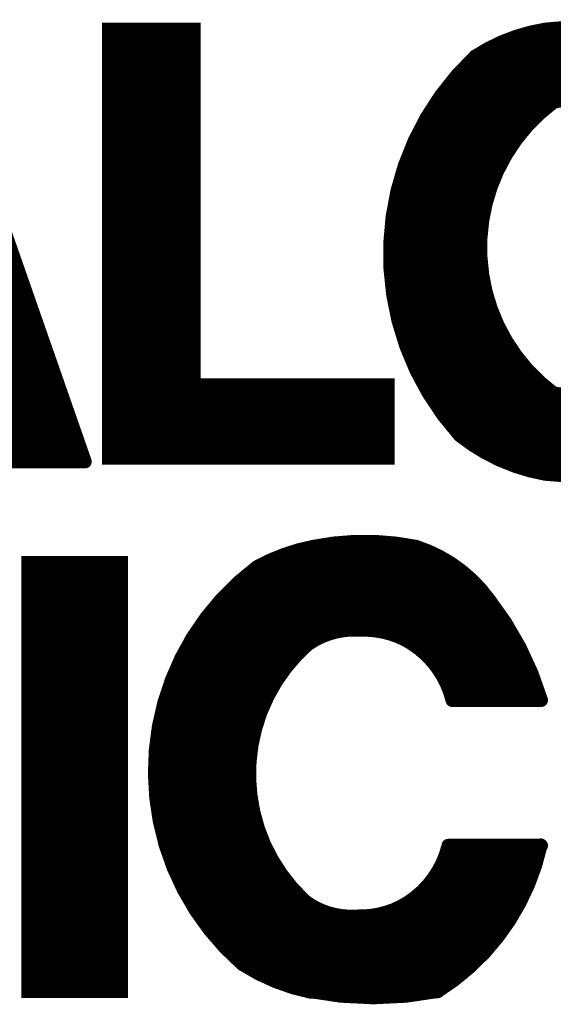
# Model space of a CAD drawing. Extents: x -3908 to 11948, y -2965 to 7442.
# Tile 32 of 43: x 3695 to 3832, y 4862 to 5114. Entities that reach past the tile are written whole.
import ezdxf

# ---------------------------------------------------------------- set-up
doc = ezdxf.new("R2010")
doc.units = 0
doc.header["$MEASUREMENT"] = 0
doc.layers.get('0').update_dxf_attribs({"linetype": 'CONTINUOUS'})
doc.layers.add('2D_LINE_26', color=7, linetype='CONTINUOUS')

# ---------------------------------------------------------------- blocks, each defined once
blk = doc.blocks.new('SMOOTH_2$5')
at = {"const_width": 1.25}
blk.add_lwpolyline([(-0.62, 0, 1), (0.62, 0, 1)], format="xyb", close=True, dxfattribs=at)
blk = doc.blocks.new('SMOOTH_3$5')
at = {"const_width": 1.75}
blk.add_lwpolyline([(-0.87, 0, 1), (0.87, 0, 1)], format="xyb", close=True, dxfattribs=at)
blk = doc.blocks.new('DRAWING_89')
at = {"layer": '2D_LINE_26', "const_width": 3.5}
for points in [[(-173.15, 91.47, -0.064667), (-149.7, 91.47)], [(-173.04, -22.29, -0.125), (-194.91, -12.44, -0.408602), (-190.97, 84.58, -0.105987), (-173.04, 91.47)], [(-171.1, 72.9, -0.117031), (-150.2, 72.9)], [(-170.98, 72.86, 0.501309), (-170.98, -1.61)], [(-171.4, -1.6, 0.085291), (-150.3, -1.6)], [(-173.04, -22.29, 0.060725), (-149.21, -22.29)], [(-232.94, -154.91, -0.093647), (-250.59, -147.78, -0.477511), (-246.85, -46.13, -0.079141), (-232.41, -40.91)], [(-232.41, -40.91, -0.100254), (-206.14, -40.91)], [(-174.08, -80.21, 0.093207), (-187.52, -54.35, 0.158384), (-206.14, -40.91)], [(-196.83, -80.21, 0.215294), (-209.08, -64.64, 0.124557), (-220.31, -62.22, 0.171382), (-233.55, -65.73)], [(-233.65, -65.73, 0.501309), (-228.26, -136.48)], [(-197.87, -117.55, -0.215294), (-210.12, -133.11, -0.124557), (-221.34, -135.54, -0.171382), (-234.06, -132.03)], [(-174.18, -117.34, -0.201181), (-200.66, -154.78)], [(-233.55, -154.68, 0.098491), (-200.45, -154.68)]]:
    blk.add_lwpolyline(points, format="xyb", dxfattribs=at)
at = {"layer": '2D_LINE_26'}
for points, const_width in [([(-329.17, 90.49), (-290.9, -19.14)], 3.5), ([(-284.74, -18.16), (-284.74, 91.47), (-263.02, 91.47), (-263.02, 0.46), (-213.38, 0.46), (-213.38, -18.16), (-284.74, -18.16)], 3.5), ([(-284.74, 91.47), (-263.02, 91.47)], 2.5), ([(-149.9, 91.3), (-173.7, 91.3)], 2.5), ([(-284.74, 89.41), (-263.02, 89.41)], 2.5), ([(-284.74, 87.34), (-263.02, 87.34)], 2.5), ([(-185.75, 87.34), (-138.96, 87.34)], 2.5), ([(-180.83, 89.41), (-143.89, 89.41)], 2.5), ([(-284.74, 85.27), (-263.02, 85.27)], 2.5), ([(-189.69, 85.27), (-135.22, 85.27)], 2.5), ([(-284.74, 83.2), (-263.02, 83.2)], 2.5), ([(-192.15, 83.2), (-132.17, 83.2)], 2.5), ([(-284.74, 81.13), (-263.02, 81.13)], 2.5), ([(-194.32, 81.13), (-130, 81.13)], 2.5), ([(-284.74, 79.06), (-263.02, 79.06)], 2.5), ([(-284.74, 77), (-263.02, 77)], 2.5), ([(-197.77, 77), (-125.86, 77)], 2.5), ([(-196.19, 79.06), (-127.73, 79.06)], 2.5), ([(-284.74, 74.93), (-263.02, 74.93)], 2.5), ([(-199.34, 74.93), (-124.19, 74.93)], 2.5), ([(-284.74, 72.86), (-263.02, 72.86)], 2.5), ([(-200.82, 72.9), (-171.2, 72.9)], 2.5), ([(-284.74, 70.79), (-263.02, 70.79)], 2.5), ([(-202.2, 70.79), (-173.56, 70.79)], 2.5), ([(-284.74, 68.72), (-263.02, 68.72)], 2.5), ([(-203.48, 68.72), (-175.84, 68.72)], 2.5), ([(-284.74, 66.65), (-263.02, 66.65)], 2.5), ([(-284.74, 64.58), (-263.02, 64.58)], 2.5), ([(-205.42, 64.58), (-179.56, 64.58)], 2.5), ([(-204.66, 66.65), (-177.8, 66.65)], 2.5), ([(-284.74, 62.52), (-263.02, 62.52)], 2.5), ([(-206.55, 62.52), (-181.11, 62.52)], 2.5), ([(-284.74, 60.45), (-263.02, 60.45)], 2.5), ([(-207.59, 60.45), (-182.46, 60.45)], 2.5), ([(-284.74, 58.38), (-263.02, 58.38)], 2.5), ([(-208.52, 58.38), (-183.7, 58.38)], 2.5), ([(-284.74, 56.31), (-263.02, 56.31)], 2.5), ([(-284.74, 54.24), (-263.02, 54.24)], 2.5), ([(-209.78, 54.24), (-185.77, 54.24)], 2.5), ([(-209.09, 56.31), (-184.73, 56.31)], 2.5), ([(-284.74, 52.17), (-263.02, 52.17)], 2.5), ([(-210.38, 52.17), (-186.59, 52.17)], 2.5), ([(-284.74, 50.1), (-263.02, 50.1)], 2.5), ([(-210.87, 50.1), (-187.32, 50.1)], 2.5), ([(-284.74, 48.04), (-263.02, 48.04)], 2.5), ([(-211.46, 48.04), (-187.94, 48.04)], 2.5), ([(-284.74, 45.97), (-263.02, 45.97)], 2.5), ([(-211.85, 45.97), (-188.56, 45.97)], 2.5), ([(-284.74, 43.9), (-263.02, 43.9)], 2.5), ([(-284.74, 41.83), (-263.02, 41.83)], 2.5), ([(-212.35, 41.83), (-189.18, 41.83)], 2.5), ([(-212.15, 43.9), (-188.97, 43.9)], 2.5), ([(-284.74, 39.76), (-263.02, 39.76)], 2.5), ([(-212.44, 39.76), (-189.49, 39.76)], 2.5), ([(-284.74, 37.69), (-263.02, 37.69)], 2.5), ([(-212.74, 37.69), (-189.59, 37.69)], 2.5), ([(-284.74, 35.63), (-263.02, 35.63)], 2.5), ([(-212.84, 35.63), (-189.7, 35.63)], 2.5), ([(-284.74, 33.56), (-263.02, 33.56)], 2.5), ([(-212.84, 33.56), (-189.59, 33.56)], 2.5), ([(-331.65, 30.5), (-308.27, 30.5)], 2.5), ([(-284.74, 31.49), (-263.02, 31.49)], 2.5), ([(-284.74, 29.42), (-263.02, 29.42)], 2.5), ([(-212.74, 31.49), (-189.49, 31.49)], 2.5), ([(-212.54, 29.42), (-189.18, 29.42)], 2.5), ([(-330.92, 28.43), (-307.45, 28.43)], 2.5), ([(-284.74, 27.35), (-263.02, 27.35)], 2.5), ([(-212.44, 27.35), (-188.97, 27.35)], 2.5), ([(-330.2, 26.37), (-306.83, 26.37)], 2.5), ([(-329.48, 24.3), (-306.21, 24.3)], 2.5), ([(-284.74, 25.28), (-263.02, 25.28)], 2.5), ([(-212.25, 25.28), (-188.56, 25.28)], 2.5), ([(-328.75, 22.23), (-305.38, 22.23)], 2.5), ([(-284.74, 23.21), (-263.02, 23.21)], 2.5), ([(-211.85, 23.21), (-188.04, 23.21)], 2.5), ([(-328.03, 20.16), (-304.65, 20.16)], 2.5), ([(-284.74, 21.15), (-263.02, 21.15)], 2.5), ([(-284.74, 19.08), (-263.02, 19.08)], 2.5), ([(-211.46, 21.15), (-187.42, 21.15)], 2.5), ([(-211.16, 19.08), (-186.59, 19.08)], 2.5), ([(-377.98, 18.09), (-303.93, 18.09)], 2.5), ([(-284.74, 17.01), (-263.02, 17.01)], 2.5), ([(-210.69, 17.01), (-185.87, 17.01)], 2.5), ([(-379.64, 13.96), (-302.59, 13.96)], 2.5), ([(-378.81, 16.02), (-303.21, 16.02)], 2.5), ([(-284.74, 14.94), (-263.02, 14.94)], 2.5), ([(-210.07, 14.94), (-184.83, 14.94)], 2.5), ([(-380.36, 11.89), (-301.86, 11.89)], 2.5), ([(-284.74, 12.87), (-263.02, 12.87)], 2.5), ([(-209.35, 12.87), (-183.7, 12.87)], 2.5), ([(-381.19, 9.82), (-301.24, 9.82)], 2.5), ([(-284.74, 10.8), (-263.02, 10.8)], 2.5), ([(-208.52, 10.8), (-182.46, 10.8)], 2.5), ([(-381.91, 7.75), (-300.31, 7.75)], 2.5), ([(-284.74, 8.73), (-263.02, 8.73)], 2.5), ([(-284.74, 6.67), (-263.02, 6.67)], 2.5), ([(-207.91, 8.73), (-181.11, 8.73)], 2.5), ([(-207.12, 6.67), (-179.66, 6.67)], 2.5), ([(-382.53, 5.68), (-299.59, 5.68)], 2.5), ([(-284.74, 4.6), (-263.02, 4.6)], 2.5), ([(-206.24, 4.6), (-177.8, 4.6)], 2.5), ([(-322.24, 3.61), (-298.97, 3.61)], 2.5), ([(-321.51, 1.54), (-298.14, 1.54)], 2.5), ([(-284.74, 2.53), (-263.02, 2.53)], 2.5), ([(-205.06, 2.53), (-175.84, 2.53)], 2.5), ([(-320.89, -0.52), (-297.42, -0.52)], 2.5), ([(-284.74, 0.46), (-213.38, 0.46)], 2.5), ([(-204.07, 0.46), (-173.56, 0.46)], 2.5), ([(-320.07, -2.59), (-296.79, -2.59)], 2.5), ([(-284.74, -1.61), (-213.38, -1.61)], 2.5), ([(-284.74, -3.68), (-213.38, -3.68)], 2.5), ([(-202.89, -1.6), (-171.4, -1.6)], 2.5), ([(-201.51, -3.68), (-122.61, -3.68)], 2.5), ([(-319.34, -4.66), (-296.07, -4.66)], 2.5), ([(-284.74, -5.74), (-213.38, -5.74)], 2.5), ([(-200.13, -5.74), (-124.09, -5.74)], 2.5), ([(-318.82, -6.73), (-295.35, -6.73)], 2.5), ([(-317.89, -8.8), (-294.62, -8.8)], 2.5), ([(-284.74, -7.81), (-213.38, -7.81)], 2.5), ([(-198.75, -7.81), (-125.86, -7.81)], 2.5), ([(-317.17, -10.87), (-293.9, -10.87)], 2.5), ([(-284.74, -9.88), (-213.38, -9.88)], 2.5), ([(-196.88, -9.88), (-127.64, -9.88)], 2.5), ([(-316.45, -12.94), (-292.97, -12.94)], 2.5), ([(-284.74, -11.95), (-213.38, -11.95)], 2.5), ([(-195.4, -11.95), (-129.9, -11.95)], 2.5), ([(-315.72, -15), (-292.45, -15)], 2.5), ([(-284.74, -14.02), (-213.38, -14.02)], 2.5), ([(-284.74, -16.09), (-213.38, -16.09)], 2.5), ([(-192.55, -14.02), (-132.07, -14.02)], 2.5), ([(-189.59, -16.09), (-134.92, -16.09)], 2.5), ([(-315, -17.07), (-291.62, -17.07)], 2.5), ([(-314.27, -19.14), (-290.9, -19.14)], 3.5), ([(-284.74, -18.16), (-213.38, -18.16)], 2.5), ([(-185.65, -18.16), (-138.47, -18.16)], 2.5), ([(-180.83, -20.22), (-142.71, -20.22)], 2.5), ([(-173.2, -22.2), (-149.5, -22.2)], 2.5), ([(-232.3, -40.9), (-206.2, -40.9)], 3.5), ([(-239.43, -42.98), (-201.18, -42.98)], 2.5), ([(-305.43, -45.05), (-281.64, -45.05)], 2.5), ([(-244.46, -45.05), (-197.56, -45.05)], 2.5), ([(-305.43, -47.11), (-281.64, -47.11)], 2.5), ([(-247.9, -47.11), (-194.66, -47.11)], 2.5), ([(-305.43, -49.18), (-281.64, -49.18)], 2.5), ([(-305.43, -51.25), (-281.64, -51.25)], 2.5), ([(-252.63, -51.25), (-190.11, -51.25)], 2.5), ([(-250.46, -49.18), (-192.18, -49.18)], 2.5), ([(-305.43, -53.32), (-281.64, -53.32)], 2.5), ([(-254.8, -53.32), (-188.45, -53.32)], 2.5), ([(-305.43, -55.39), (-281.64, -55.39)], 2.5), ([(-256.57, -55.39), (-186.8, -55.39)], 2.5), ([(-305.43, -57.46), (-281.64, -57.46)], 2.5), ([(-258.34, -57.46), (-185.35, -57.46)], 2.5), ([(-305.43, -59.53), (-281.64, -59.53)], 2.5), ([(-305.43, -61.59), (-281.64, -61.59)], 2.5), ([(-261.4, -61.59), (-218.24, -61.59)], 2.5), ([(-259.82, -59.53), (-215.86, -59.53)], 2.5), ([(-219.27, -61.59), (-182.56, -61.59)], 2.5), ([(-216.48, -59.53), (-183.8, -59.53)], 2.5), ([(-305.43, -63.66), (-281.64, -63.66)], 2.5), ([(-262.68, -63.66), (-229.72, -63.66)], 2.5), ([(-211.1, -63.66), (-181.32, -63.66)], 2.5), ([(-305.43, -65.73), (-281.64, -65.73)], 2.5), ([(-264.06, -65.73), (-233.55, -65.73)], 2.5), ([(-207.07, -65.73), (-180.18, -65.73)], 2.5), ([(-305.43, -67.8), (-281.64, -67.8)], 2.5), ([(-265.34, -67.8), (-235.82, -67.8)], 2.5), ([(-204.28, -67.8), (-179.04, -67.8)], 2.5), ([(-305.43, -69.87), (-281.64, -69.87)], 2.5), ([(-266.42, -69.87), (-237.79, -69.87)], 2.5), ([(-202.21, -69.87), (-178.01, -69.87)], 2.5), ([(-305.43, -71.94), (-281.64, -71.94)], 2.5), ([(-305.43, -74.01), (-281.64, -74.01)], 2.5), ([(-268.19, -74.01), (-240.99, -74.01)], 2.5), ([(-267.16, -71.94), (-239.44, -71.94)], 2.5), ([(-200.56, -71.94), (-177.18, -71.94)], 2.5), ([(-199.31, -74.01), (-176.35, -74.01)], 2.5), ([(-305.43, -76.07), (-281.64, -76.07)], 2.5), ([(-268.92, -76.07), (-242.44, -76.07)], 2.5), ([(-198.18, -76.07), (-175.53, -76.07)], 2.5), ([(-305.43, -78.14), (-281.64, -78.14)], 2.5), ([(-269.75, -78.14), (-243.58, -78.14)], 2.5), ([(-197.45, -78.14), (-174.8, -78.14)], 2.5), ([(-305.43, -80.21), (-281.64, -80.21)], 2.5), ([(-270.37, -80.21), (-244.61, -80.21)], 2.5), ([(-196.73, -80.21), (-174.08, -80.21)], 3.5), ([(-305.43, -82.28), (-281.64, -82.28)], 2.5), ([(-305.43, -84.35), (-281.64, -84.35)], 2.5), ([(-271.5, -84.35), (-246.37, -84.35)], 2.5), ([(-270.99, -82.28), (-245.54, -82.28)], 2.5), ([(-305.43, -86.42), (-281.64, -86.42)], 2.5), ([(-272.02, -86.42), (-246.99, -86.42)], 2.5), ([(-305.43, -88.49), (-281.64, -88.49)], 2.5), ([(-272.33, -88.49), (-247.51, -88.49)], 2.5), ([(-305.43, -90.55), (-281.64, -90.55)], 2.5), ([(-272.64, -90.55), (-248.03, -90.55)], 2.5), ([(-305.43, -92.62), (-281.64, -92.62)], 2.5), ([(-272.85, -92.62), (-248.34, -92.62)], 2.5), ([(-305.43, -94.69), (-281.64, -94.69)], 2.5), ([(-305.43, -96.76), (-281.64, -96.76)], 2.5), ([(-273.16, -96.76), (-248.75, -96.76)], 2.5), ([(-273.06, -94.69), (-248.54, -94.69)], 2.5), ([(-305.43, -98.83), (-281.64, -98.83)], 2.5), ([(-273.16, -98.83), (-248.85, -98.83)], 2.5), ([(-305.43, -100.9), (-281.64, -100.9)], 2.5), ([(-273.06, -100.9), (-248.75, -100.9)], 2.5), ([(-305.43, -102.96), (-281.64, -102.96)], 2.5), ([(-272.95, -102.96), (-248.65, -102.96)], 2.5), ([(-305.43, -105.03), (-281.64, -105.03)], 2.5), ([(-305.43, -107.1), (-281.64, -107.1)], 2.5), ([(-272.75, -105.03), (-248.44, -105.03)], 2.5), ([(-272.44, -107.1), (-248.13, -107.1)], 2.5), ([(-305.43, -109.17), (-281.64, -109.17)], 2.5), ([(-272.13, -109.17), (-247.72, -109.17)], 2.5), ([(-305.43, -111.24), (-281.64, -111.24)], 2.5), ([(-271.61, -111.24), (-247.1, -111.24)], 2.5), ([(-305.43, -113.31), (-281.64, -113.31)], 2.5), ([(-271.19, -113.31), (-246.48, -113.31)], 2.5), ([(-305.43, -115.38), (-281.64, -115.38)], 2.5), ([(-270.57, -115.38), (-245.75, -115.38)], 2.5), ([(-197.87, -117.44), (-174.08, -117.44)], 3.5), ([(-305.43, -117.44), (-281.64, -117.44)], 2.5), ([(-305.43, -119.51), (-281.64, -119.51)], 2.5), ([(-270.16, -117.44), (-244.92, -117.44)], 2.5), ([(-269.57, -119.51), (-243.89, -119.51)], 2.5), ([(-198.49, -119.51), (-174.7, -119.51)], 2.5), ([(-305.43, -121.58), (-281.64, -121.58)], 2.5), ([(-268.79, -121.58), (-242.75, -121.58)], 2.5), ([(-199.21, -121.58), (-175.42, -121.58)], 2.5), ([(-305.43, -123.65), (-281.64, -123.65)], 2.5), ([(-268, -123.65), (-241.41, -123.65)], 2.5), ([(-200.24, -123.65), (-176.04, -123.65)], 2.5), ([(-305.43, -125.72), (-281.64, -125.72)], 2.5), ([(-267.01, -125.72), (-239.86, -125.72)], 2.5), ([(-201.49, -125.72), (-176.77, -125.72)], 2.5), ([(-305.43, -127.79), (-281.64, -127.79)], 2.5), ([(-266.03, -127.79), (-238.2, -127.79)], 2.5), ([(-203.14, -127.79), (-177.59, -127.79)], 2.5), ([(-305.43, -129.86), (-281.64, -129.86)], 2.5), ([(-305.43, -131.92), (-281.64, -131.92)], 2.5), ([(-264.94, -129.86), (-236.44, -129.86)], 2.5), ([(-263.76, -131.92), (-234.38, -131.92)], 2.5), ([(-207.79, -131.92), (-179.56, -131.92)], 2.5), ([(-205.21, -129.86), (-178.53, -129.86)], 2.5), ([(-305.43, -133.99), (-281.64, -133.99)], 2.5), ([(-262.48, -133.99), (-230.65, -133.99)], 2.5), ([(-211.83, -133.99), (-180.7, -133.99)], 2.5), ([(-305.43, -136.06), (-281.64, -136.06)], 2.5), ([(-261.1, -136.06), (-232, -136.06)], 2.5), ([(-232, -136.06), (-181.94, -136.06)], 2.5), ([(-305.43, -138.13), (-281.64, -138.13)], 2.5), ([(-259.63, -138.13), (-232, -138.13)], 2.5), ([(-232.62, -138.13), (-183.39, -138.13)], 2.5), ([(-305.43, -140.2), (-281.64, -140.2)], 2.5), ([(-305.43, -142.27), (-281.64, -142.27)], 2.5), ([(-257.85, -140.2), (-184.83, -140.2)], 2.5), ([(-256.18, -142.27), (-186.39, -142.27)], 2.5), ([(-305.43, -144.33), (-281.64, -144.33)], 2.5), ([(-254.11, -144.33), (-188.25, -144.33)], 2.5), ([(-305.43, -146.4), (-281.64, -146.4)], 2.5), ([(-252.04, -146.4), (-190.21, -146.4)], 2.5), ([(-305.43, -148.47), (-281.64, -148.47)], 2.5), ([(-249.38, -148.47), (-192.38, -148.47)], 2.5), ([(-305.43, -150.54), (-281.64, -150.54)], 2.5), ([(-245.64, -150.54), (-194.76, -150.54)], 2.5), ([(-305.43, -152.61), (-281.64, -152.61)], 2.5), ([(-305.43, -154.68), (-281.64, -154.68)], 2.5), ([(-240.81, -152.61), (-197.45, -152.61)], 2.5), ([(-233.3, -154.8), (-201.2, -154.8)], 3.5)]:
    blk.add_lwpolyline(points, dxfattribs=dict(at, const_width=const_width))
at = {"layer": '2D_LINE_26', "const_width": 3.5}
blk.add_lwpolyline([(-305.43, -45.05), (-305.43, -154.68), (-281.64, -154.68), (-281.64, -45.05)], close=True, dxfattribs=at)
at = {"layer": '2D_LINE_26'}
for name, p in [('SMOOTH_3$5', (-284.74, 91.47)), ('SMOOTH_2$5', (-284.74, 91.47)), ('SMOOTH_3$5', (-263.02, 91.47)), ('SMOOTH_2$5', (-263.02, 91.47)), ('SMOOTH_2$5', (-173.7, 91.3)), ('SMOOTH_3$5', (-173.15, 91.47)), ('SMOOTH_3$5', (-173.04, 91.47)), ('SMOOTH_2$5', (-284.74, 89.41)), ('SMOOTH_2$5', (-284.74, 87.34)), ('SMOOTH_2$5', (-263.02, 89.41)), ('SMOOTH_2$5', (-263.02, 87.34)), ('SMOOTH_2$5', (-185.75, 87.34)), ('SMOOTH_2$5', (-180.83, 89.41)), ('SMOOTH_2$5', (-284.74, 85.27)), ('SMOOTH_2$5', (-263.02, 85.27)), ('SMOOTH_3$5', (-190.97, 84.58)), ('SMOOTH_2$5', (-189.69, 85.27)), ('SMOOTH_2$5', (-284.74, 83.2)), ('SMOOTH_2$5', (-263.02, 83.2)), ('SMOOTH_2$5', (-192.15, 83.2)), ('SMOOTH_2$5', (-284.74, 81.13)), ('SMOOTH_2$5', (-263.02, 81.13)), ('SMOOTH_2$5', (-194.32, 81.13)), ('SMOOTH_2$5', (-284.74, 79.06)), ('SMOOTH_2$5', (-284.74, 77)), ('SMOOTH_2$5', (-263.02, 79.06)), ('SMOOTH_2$5', (-263.02, 77)), ('SMOOTH_2$5', (-197.77, 77)), ('SMOOTH_2$5', (-196.19, 79.06)), ('SMOOTH_2$5', (-284.74, 74.93)), ('SMOOTH_2$5', (-263.02, 74.93)), ('SMOOTH_2$5', (-199.34, 74.93)), ('SMOOTH_2$5', (-284.74, 72.86)), ('SMOOTH_2$5', (-263.02, 72.86)), ('SMOOTH_2$5', (-200.82, 72.9)), ('SMOOTH_3$5', (-171.1, 72.9)), ('SMOOTH_3$5', (-170.98, 72.86)), ('SMOOTH_2$5', (-171.2, 72.9)), ('SMOOTH_2$5', (-284.74, 70.79)), ('SMOOTH_2$5', (-263.02, 70.79)), ('SMOOTH_2$5', (-202.2, 70.79)), ('SMOOTH_2$5', (-173.56, 70.79)), ('SMOOTH_2$5', (-284.74, 68.72)), ('SMOOTH_2$5', (-263.02, 68.72)), ('SMOOTH_2$5', (-203.48, 68.72)), ('SMOOTH_2$5', (-175.84, 68.72)), ('SMOOTH_2$5', (-284.74, 66.65)), ('SMOOTH_2$5', (-284.74, 64.58)), ('SMOOTH_2$5', (-263.02, 66.65)), ('SMOOTH_2$5', (-263.02, 64.58)), ('SMOOTH_2$5', (-205.42, 64.58)), ('SMOOTH_2$5', (-204.66, 66.65)), ('SMOOTH_2$5', (-179.56, 64.58)), ('SMOOTH_2$5', (-177.8, 66.65)), ('SMOOTH_2$5', (-284.74, 62.52)), ('SMOOTH_2$5', (-263.02, 62.52)), ('SMOOTH_2$5', (-206.55, 62.52)), ('SMOOTH_2$5', (-181.11, 62.52)), ('SMOOTH_2$5', (-284.74, 60.45)), ('SMOOTH_2$5', (-263.02, 60.45)), ('SMOOTH_2$5', (-207.59, 60.45)), ('SMOOTH_2$5', (-182.46, 60.45)), ('SMOOTH_2$5', (-284.74, 58.38)), ('SMOOTH_2$5', (-263.02, 58.38)), ('SMOOTH_2$5', (-208.52, 58.38)), ('SMOOTH_2$5', (-183.7, 58.38)), ('SMOOTH_2$5', (-284.74, 56.31)), ('SMOOTH_2$5', (-284.74, 54.24)), ('SMOOTH_2$5', (-263.02, 56.31)), ('SMOOTH_2$5', (-263.02, 54.24)), ('SMOOTH_2$5', (-209.78, 54.24)), ('SMOOTH_2$5', (-209.09, 56.31)), ('SMOOTH_2$5', (-185.77, 54.24)), ('SMOOTH_2$5', (-184.73, 56.31)), ('SMOOTH_2$5', (-284.74, 52.17)), ('SMOOTH_2$5', (-263.02, 52.17)), ('SMOOTH_2$5', (-210.38, 52.17)), ('SMOOTH_2$5', (-186.59, 52.17)), ('SMOOTH_2$5', (-284.74, 50.1)), ('SMOOTH_2$5', (-263.02, 50.1)), ('SMOOTH_2$5', (-210.87, 50.1)), ('SMOOTH_2$5', (-187.32, 50.1)), ('SMOOTH_2$5', (-284.74, 48.04)), ('SMOOTH_2$5', (-263.02, 48.04)), ('SMOOTH_2$5', (-211.46, 48.04)), ('SMOOTH_2$5', (-187.94, 48.04)), ('SMOOTH_2$5', (-284.74, 45.97)), ('SMOOTH_2$5', (-263.02, 45.97)), ('SMOOTH_2$5', (-211.85, 45.97)), ('SMOOTH_2$5', (-188.56, 45.97)), ('SMOOTH_2$5', (-284.74, 43.9)), ('SMOOTH_2$5', (-284.74, 41.83)), ('SMOOTH_2$5', (-263.02, 43.9)), ('SMOOTH_2$5', (-263.02, 41.83)), ('SMOOTH_2$5', (-212.35, 41.83)), ('SMOOTH_2$5', (-212.15, 43.9)), ('SMOOTH_2$5', (-189.18, 41.83)), ('SMOOTH_2$5', (-188.97, 43.9)), ('SMOOTH_2$5', (-284.74, 39.76)), ('SMOOTH_2$5', (-263.02, 39.76)), ('SMOOTH_2$5', (-212.44, 39.76)), ('SMOOTH_2$5', (-189.49, 39.76)), ('SMOOTH_2$5', (-284.74, 37.69)), ('SMOOTH_2$5', (-263.02, 37.69)), ('SMOOTH_2$5', (-212.74, 37.69)), ('SMOOTH_2$5', (-189.59, 37.69)), ('SMOOTH_2$5', (-284.74, 35.63)), ('SMOOTH_2$5', (-263.02, 35.63)), ('SMOOTH_2$5', (-212.84, 35.63)), ('SMOOTH_2$5', (-189.7, 35.63)), ('SMOOTH_2$5', (-284.74, 33.56)), ('SMOOTH_2$5', (-263.02, 33.56)), ('SMOOTH_2$5', (-212.84, 33.56)), ('SMOOTH_2$5', (-189.59, 33.56)), ('SMOOTH_2$5', (-308.27, 30.5)), ('SMOOTH_2$5', (-284.74, 31.49)), ('SMOOTH_2$5', (-284.74, 29.42)), ('SMOOTH_2$5', (-263.02, 31.49)), ('SMOOTH_2$5', (-263.02, 29.42)), ('SMOOTH_2$5', (-212.74, 31.49)), ('SMOOTH_2$5', (-212.54, 29.42)), ('SMOOTH_2$5', (-189.49, 31.49)), ('SMOOTH_2$5', (-189.18, 29.42)), ('SMOOTH_2$5', (-307.45, 28.43)), ('SMOOTH_2$5', (-284.74, 27.35)), ('SMOOTH_2$5', (-263.02, 27.35)), ('SMOOTH_2$5', (-212.44, 27.35)), ('SMOOTH_2$5', (-188.97, 27.35)), ('SMOOTH_2$5', (-306.83, 26.37)), ('SMOOTH_2$5', (-306.21, 24.3)), ('SMOOTH_2$5', (-284.74, 25.28)), ('SMOOTH_2$5', (-263.02, 25.28)), ('SMOOTH_2$5', (-212.25, 25.28)), ('SMOOTH_2$5', (-188.56, 25.28)), ('SMOOTH_2$5', (-305.38, 22.23)), ('SMOOTH_2$5', (-284.74, 23.21)), ('SMOOTH_2$5', (-263.02, 23.21)), ('SMOOTH_2$5', (-211.85, 23.21)), ('SMOOTH_2$5', (-188.04, 23.21)), ('SMOOTH_2$5', (-304.65, 20.16)), ('SMOOTH_2$5', (-284.74, 21.15)), ('SMOOTH_2$5', (-284.74, 19.08)), ('SMOOTH_2$5', (-263.02, 21.15)), ('SMOOTH_2$5', (-263.02, 19.08)), ('SMOOTH_2$5', (-211.46, 21.15)), ('SMOOTH_2$5', (-211.16, 19.08)), ('SMOOTH_2$5', (-187.42, 21.15)), ('SMOOTH_2$5', (-186.59, 19.08)), ('SMOOTH_2$5', (-303.93, 18.09)), ('SMOOTH_2$5', (-284.74, 17.01)), ('SMOOTH_2$5', (-263.02, 17.01)), ('SMOOTH_2$5', (-210.69, 17.01)), ('SMOOTH_2$5', (-185.87, 17.01)), ('SMOOTH_2$5', (-303.21, 16.02)), ('SMOOTH_2$5', (-302.59, 13.96)), ('SMOOTH_2$5', (-284.74, 14.94)), ('SMOOTH_2$5', (-263.02, 14.94)), ('SMOOTH_2$5', (-210.07, 14.94)), ('SMOOTH_2$5', (-184.83, 14.94)), ('SMOOTH_2$5', (-301.86, 11.89)), ('SMOOTH_2$5', (-284.74, 12.87)), ('SMOOTH_2$5', (-263.02, 12.87)), ('SMOOTH_2$5', (-209.35, 12.87)), ('SMOOTH_2$5', (-183.7, 12.87)), ('SMOOTH_2$5', (-301.24, 9.82)), ('SMOOTH_2$5', (-284.74, 10.8)), ('SMOOTH_2$5', (-263.02, 10.8)), ('SMOOTH_2$5', (-208.52, 10.8)), ('SMOOTH_2$5', (-182.46, 10.8)), ('SMOOTH_2$5', (-300.31, 7.75)), ('SMOOTH_2$5', (-284.74, 8.73)), ('SMOOTH_2$5', (-284.74, 6.67)), ('SMOOTH_2$5', (-263.02, 8.73)), ('SMOOTH_2$5', (-263.02, 6.67)), ('SMOOTH_2$5', (-207.91, 8.73)), ('SMOOTH_2$5', (-207.12, 6.67)), ('SMOOTH_2$5', (-181.11, 8.73)), ('SMOOTH_2$5', (-179.66, 6.67)), ('SMOOTH_2$5', (-299.59, 5.68)), ('SMOOTH_2$5', (-284.74, 4.6)), ('SMOOTH_2$5', (-263.02, 4.6)), ('SMOOTH_2$5', (-206.24, 4.6)), ('SMOOTH_2$5', (-177.8, 4.6)), ('SMOOTH_2$5', (-298.97, 3.61)), ('SMOOTH_2$5', (-298.14, 1.54)), ('SMOOTH_2$5', (-284.74, 2.53)), ('SMOOTH_2$5', (-263.02, 2.53)), ('SMOOTH_2$5', (-205.06, 2.53)), ('SMOOTH_2$5', (-175.84, 2.53)), ('SMOOTH_2$5', (-297.42, -0.52)), ('SMOOTH_2$5', (-284.74, 0.46)), ('SMOOTH_3$5', (-263.02, 0.46)), ('SMOOTH_3$5', (-213.38, 0.46)), ('SMOOTH_2$5', (-213.38, 0.46)), ('SMOOTH_2$5', (-204.07, 0.46)), ('SMOOTH_2$5', (-173.56, 0.46)), ('SMOOTH_3$5', (-171.4, -1.6)), ('SMOOTH_3$5', (-170.98, -1.61)), ('SMOOTH_2$5', (-296.79, -2.59)), ('SMOOTH_2$5', (-284.74, -1.61)), ('SMOOTH_2$5', (-284.74, -3.68)), ('SMOOTH_2$5', (-213.38, -1.61)), ('SMOOTH_2$5', (-213.38, -3.68)), ('SMOOTH_2$5', (-202.89, -1.6)), ('SMOOTH_2$5', (-201.51, -3.68)), ('SMOOTH_2$5', (-171.4, -1.6)), ('SMOOTH_2$5', (-296.07, -4.66)), ('SMOOTH_2$5', (-284.74, -5.74)), ('SMOOTH_2$5', (-213.38, -5.74)), ('SMOOTH_2$5', (-200.13, -5.74)), ('SMOOTH_2$5', (-295.35, -6.73)), ('SMOOTH_2$5', (-294.62, -8.8)), ('SMOOTH_2$5', (-284.74, -7.81)), ('SMOOTH_2$5', (-213.38, -7.81)), ('SMOOTH_2$5', (-198.75, -7.81)), ('SMOOTH_2$5', (-293.9, -10.87)), ('SMOOTH_2$5', (-284.74, -9.88)), ('SMOOTH_2$5', (-213.38, -9.88)), ('SMOOTH_2$5', (-196.88, -9.88)), ('SMOOTH_2$5', (-292.97, -12.94)), ('SMOOTH_2$5', (-284.74, -11.95)), ('SMOOTH_2$5', (-213.38, -11.95)), ('SMOOTH_3$5', (-194.91, -12.44)), ('SMOOTH_2$5', (-195.4, -11.95)), ('SMOOTH_2$5', (-292.45, -15)), ('SMOOTH_2$5', (-284.74, -14.02)), ('SMOOTH_2$5', (-284.74, -16.09)), ('SMOOTH_2$5', (-213.38, -14.02)), ('SMOOTH_2$5', (-213.38, -16.09)), ('SMOOTH_2$5', (-192.55, -14.02)), ('SMOOTH_2$5', (-189.59, -16.09)), ('SMOOTH_2$5', (-291.62, -17.07)), ('SMOOTH_3$5', (-290.9, -19.14)), ('SMOOTH_3$5', (-290.9, -19.14)), ('SMOOTH_3$5', (-284.74, -18.16)), ('SMOOTH_3$5', (-284.74, -18.16)), ('SMOOTH_2$5', (-284.74, -18.16)), ('SMOOTH_3$5', (-213.38, -18.16)), ('SMOOTH_2$5', (-213.38, -18.16)), ('SMOOTH_2$5', (-185.65, -18.16)), ('SMOOTH_2$5', (-180.83, -20.22)), ('SMOOTH_3$5', (-173.04, -22.29)), ('SMOOTH_3$5', (-173.04, -22.29)), ('SMOOTH_2$5', (-173.2, -22.2)), ('SMOOTH_3$5', (-232.41, -40.91)), ('SMOOTH_3$5', (-232.41, -40.91)), ('SMOOTH_3$5', (-232.3, -40.9)), ('SMOOTH_3$5', (-206.2, -40.9)), ('SMOOTH_3$5', (-206.14, -40.91)), ('SMOOTH_3$5', (-206.14, -40.91)), ('SMOOTH_2$5', (-239.43, -42.98)), ('SMOOTH_2$5', (-201.18, -42.98)), ('SMOOTH_3$5', (-305.43, -45.05)), ('SMOOTH_2$5', (-305.43, -45.05)), ('SMOOTH_3$5', (-281.64, -45.05)), ('SMOOTH_2$5', (-281.64, -45.05)), ('SMOOTH_3$5', (-246.85, -46.13)), ('SMOOTH_2$5', (-244.46, -45.05)), ('SMOOTH_2$5', (-197.56, -45.05)), ('SMOOTH_2$5', (-305.43, -47.11)), ('SMOOTH_2$5', (-281.64, -47.11)), ('SMOOTH_2$5', (-247.9, -47.11)), ('SMOOTH_2$5', (-194.66, -47.11)), ('SMOOTH_2$5', (-305.43, -49.18)), ('SMOOTH_2$5', (-305.43, -51.25)), ('SMOOTH_2$5', (-281.64, -49.18)), ('SMOOTH_2$5', (-281.64, -51.25)), ('SMOOTH_2$5', (-252.63, -51.25)), ('SMOOTH_2$5', (-250.46, -49.18)), ('SMOOTH_2$5', (-192.18, -49.18)), ('SMOOTH_2$5', (-190.11, -51.25)), ('SMOOTH_2$5', (-305.43, -53.32)), ('SMOOTH_2$5', (-281.64, -53.32)), ('SMOOTH_2$5', (-254.8, -53.32)), ('SMOOTH_2$5', (-188.45, -53.32)), ('SMOOTH_3$5', (-187.52, -54.35)), ('SMOOTH_2$5', (-305.43, -55.39)), ('SMOOTH_2$5', (-281.64, -55.39)), ('SMOOTH_2$5', (-256.57, -55.39)), ('SMOOTH_2$5', (-186.8, -55.39)), ('SMOOTH_2$5', (-305.43, -57.46)), ('SMOOTH_2$5', (-281.64, -57.46)), ('SMOOTH_2$5', (-258.34, -57.46)), ('SMOOTH_2$5', (-185.35, -57.46)), ('SMOOTH_2$5', (-305.43, -59.53)), ('SMOOTH_2$5', (-305.43, -61.59)), ('SMOOTH_2$5', (-281.64, -59.53)), ('SMOOTH_2$5', (-281.64, -61.59)), ('SMOOTH_2$5', (-261.4, -61.59)), ('SMOOTH_2$5', (-259.82, -59.53)), ('SMOOTH_3$5', (-220.31, -62.22)), ('SMOOTH_2$5', (-219.27, -61.59)), ('SMOOTH_2$5', (-218.24, -61.59)), ('SMOOTH_2$5', (-216.48, -59.53)), ('SMOOTH_2$5', (-215.86, -59.53)), ('SMOOTH_2$5', (-183.8, -59.53)), ('SMOOTH_2$5', (-182.56, -61.59)), ('SMOOTH_2$5', (-305.43, -63.66)), ('SMOOTH_2$5', (-281.64, -63.66)), ('SMOOTH_2$5', (-262.68, -63.66)), ('SMOOTH_2$5', (-229.72, -63.66)), ('SMOOTH_2$5', (-211.1, -63.66)), ('SMOOTH_3$5', (-209.08, -64.64)), ('SMOOTH_2$5', (-181.32, -63.66)), ('SMOOTH_2$5', (-305.43, -65.73)), ('SMOOTH_2$5', (-281.64, -65.73)), ('SMOOTH_2$5', (-264.06, -65.73)), ('SMOOTH_3$5', (-233.65, -65.73)), ('SMOOTH_3$5', (-233.55, -65.73)), ('SMOOTH_2$5', (-233.55, -65.73)), ('SMOOTH_2$5', (-207.07, -65.73)), ('SMOOTH_2$5', (-180.18, -65.73)), ('SMOOTH_2$5', (-305.43, -67.8)), ('SMOOTH_2$5', (-281.64, -67.8)), ('SMOOTH_2$5', (-265.34, -67.8)), ('SMOOTH_2$5', (-235.82, -67.8)), ('SMOOTH_2$5', (-204.28, -67.8)), ('SMOOTH_2$5', (-179.04, -67.8)), ('SMOOTH_2$5', (-305.43, -69.87)), ('SMOOTH_2$5', (-281.64, -69.87)), ('SMOOTH_2$5', (-266.42, -69.87)), ('SMOOTH_2$5', (-237.79, -69.87)), ('SMOOTH_2$5', (-202.21, -69.87)), ('SMOOTH_2$5', (-178.01, -69.87)), ('SMOOTH_2$5', (-305.43, -71.94)), ('SMOOTH_2$5', (-305.43, -74.01)), ('SMOOTH_2$5', (-281.64, -71.94)), ('SMOOTH_2$5', (-281.64, -74.01)), ('SMOOTH_2$5', (-268.19, -74.01)), ('SMOOTH_2$5', (-267.16, -71.94)), ('SMOOTH_2$5', (-240.99, -74.01)), ('SMOOTH_2$5', (-239.44, -71.94)), ('SMOOTH_2$5', (-200.56, -71.94)), ('SMOOTH_2$5', (-199.31, -74.01)), ('SMOOTH_2$5', (-177.18, -71.94)), ('SMOOTH_2$5', (-176.35, -74.01)), ('SMOOTH_2$5', (-305.43, -76.07)), ('SMOOTH_2$5', (-281.64, -76.07)), ('SMOOTH_2$5', (-268.92, -76.07)), ('SMOOTH_2$5', (-242.44, -76.07)), ('SMOOTH_2$5', (-198.18, -76.07)), ('SMOOTH_2$5', (-175.53, -76.07)), ('SMOOTH_2$5', (-305.43, -78.14)), ('SMOOTH_2$5', (-281.64, -78.14)), ('SMOOTH_2$5', (-269.75, -78.14)), ('SMOOTH_2$5', (-243.58, -78.14)), ('SMOOTH_2$5', (-197.45, -78.14)), ('SMOOTH_2$5', (-174.8, -78.14)), ('SMOOTH_2$5', (-305.43, -80.21)), ('SMOOTH_2$5', (-281.64, -80.21)), ('SMOOTH_2$5', (-270.37, -80.21)), ('SMOOTH_2$5', (-244.61, -80.21)), ('SMOOTH_3$5', (-196.83, -80.21)), ('SMOOTH_3$5', (-196.73, -80.21)), ('SMOOTH_3$5', (-174.08, -80.21)), ('SMOOTH_3$5', (-174.08, -80.21)), ('SMOOTH_2$5', (-305.43, -82.28)), ('SMOOTH_2$5', (-305.43, -84.35)), ('SMOOTH_2$5', (-281.64, -82.28)), ('SMOOTH_2$5', (-281.64, -84.35)), ('SMOOTH_2$5', (-271.5, -84.35)), ('SMOOTH_2$5', (-270.99, -82.28)), ('SMOOTH_2$5', (-246.37, -84.35)), ('SMOOTH_2$5', (-245.54, -82.28)), ('SMOOTH_2$5', (-305.43, -86.42)), ('SMOOTH_2$5', (-281.64, -86.42)), ('SMOOTH_2$5', (-272.02, -86.42)), ('SMOOTH_2$5', (-246.99, -86.42)), ('SMOOTH_2$5', (-305.43, -88.49)), ('SMOOTH_2$5', (-281.64, -88.49)), ('SMOOTH_2$5', (-272.33, -88.49)), ('SMOOTH_2$5', (-247.51, -88.49)), ('SMOOTH_2$5', (-305.43, -90.55)), ('SMOOTH_2$5', (-281.64, -90.55)), ('SMOOTH_2$5', (-272.64, -90.55)), ('SMOOTH_2$5', (-248.03, -90.55)), ('SMOOTH_2$5', (-305.43, -92.62)), ('SMOOTH_2$5', (-281.64, -92.62)), ('SMOOTH_2$5', (-272.85, -92.62)), ('SMOOTH_2$5', (-248.34, -92.62)), ('SMOOTH_2$5', (-305.43, -94.69)), ('SMOOTH_2$5', (-305.43, -96.76)), ('SMOOTH_2$5', (-281.64, -94.69)), ('SMOOTH_2$5', (-281.64, -96.76)), ('SMOOTH_2$5', (-273.16, -96.76)), ('SMOOTH_2$5', (-273.06, -94.69)), ('SMOOTH_2$5', (-248.75, -96.76)), ('SMOOTH_2$5', (-248.54, -94.69)), ('SMOOTH_2$5', (-305.43, -98.83)), ('SMOOTH_2$5', (-281.64, -98.83)), ('SMOOTH_2$5', (-273.16, -98.83)), ('SMOOTH_2$5', (-248.85, -98.83)), ('SMOOTH_2$5', (-305.43, -100.9)), ('SMOOTH_2$5', (-281.64, -100.9)), ('SMOOTH_2$5', (-273.06, -100.9)), ('SMOOTH_2$5', (-248.75, -100.9)), ('SMOOTH_2$5', (-305.43, -102.96)), ('SMOOTH_2$5', (-281.64, -102.96)), ('SMOOTH_2$5', (-272.95, -102.96)), ('SMOOTH_2$5', (-248.65, -102.96)), ('SMOOTH_2$5', (-305.43, -105.03)), ('SMOOTH_2$5', (-305.43, -107.1)), ('SMOOTH_2$5', (-281.64, -105.03)), ('SMOOTH_2$5', (-281.64, -107.1)), ('SMOOTH_2$5', (-272.75, -105.03)), ('SMOOTH_2$5', (-272.44, -107.1)), ('SMOOTH_2$5', (-248.44, -105.03)), ('SMOOTH_2$5', (-248.13, -107.1)), ('SMOOTH_2$5', (-305.43, -109.17)), ('SMOOTH_2$5', (-281.64, -109.17)), ('SMOOTH_2$5', (-272.13, -109.17)), ('SMOOTH_2$5', (-247.72, -109.17)), ('SMOOTH_2$5', (-305.43, -111.24)), ('SMOOTH_2$5', (-281.64, -111.24)), ('SMOOTH_2$5', (-271.61, -111.24)), ('SMOOTH_2$5', (-247.1, -111.24)), ('SMOOTH_2$5', (-305.43, -113.31)), ('SMOOTH_2$5', (-281.64, -113.31)), ('SMOOTH_2$5', (-271.19, -113.31)), ('SMOOTH_2$5', (-246.48, -113.31)), ('SMOOTH_2$5', (-305.43, -115.38)), ('SMOOTH_2$5', (-281.64, -115.38)), ('SMOOTH_2$5', (-270.57, -115.38)), ('SMOOTH_2$5', (-245.75, -115.38)), ('SMOOTH_3$5', (-197.87, -117.44)), ('SMOOTH_3$5', (-197.87, -117.55)), ('SMOOTH_3$5', (-174.18, -117.34)), ('SMOOTH_3$5', (-174.08, -117.44)), ('SMOOTH_2$5', (-305.43, -117.44)), ('SMOOTH_2$5', (-305.43, -119.51)), ('SMOOTH_2$5', (-281.64, -117.44)), ('SMOOTH_2$5', (-281.64, -119.51)), ('SMOOTH_2$5', (-270.16, -117.44)), ('SMOOTH_2$5', (-269.57, -119.51)), ('SMOOTH_2$5', (-244.92, -117.44)), ('SMOOTH_2$5', (-243.89, -119.51)), ('SMOOTH_2$5', (-198.49, -119.51)), ('SMOOTH_2$5', (-174.7, -119.51)), ('SMOOTH_2$5', (-305.43, -121.58)), ('SMOOTH_2$5', (-281.64, -121.58)), ('SMOOTH_2$5', (-268.79, -121.58)), ('SMOOTH_2$5', (-242.75, -121.58)), ('SMOOTH_2$5', (-199.21, -121.58)), ('SMOOTH_2$5', (-175.42, -121.58)), ('SMOOTH_2$5', (-305.43, -123.65)), ('SMOOTH_2$5', (-281.64, -123.65)), ('SMOOTH_2$5', (-268, -123.65)), ('SMOOTH_2$5', (-241.41, -123.65)), ('SMOOTH_2$5', (-200.24, -123.65)), ('SMOOTH_2$5', (-176.04, -123.65)), ('SMOOTH_2$5', (-305.43, -125.72)), ('SMOOTH_2$5', (-281.64, -125.72)), ('SMOOTH_2$5', (-267.01, -125.72)), ('SMOOTH_2$5', (-239.86, -125.72)), ('SMOOTH_2$5', (-201.49, -125.72)), ('SMOOTH_2$5', (-176.77, -125.72)), ('SMOOTH_2$5', (-305.43, -127.79)), ('SMOOTH_2$5', (-281.64, -127.79)), ('SMOOTH_2$5', (-266.03, -127.79)), ('SMOOTH_2$5', (-238.2, -127.79)), ('SMOOTH_2$5', (-203.14, -127.79)), ('SMOOTH_2$5', (-177.59, -127.79)), ('SMOOTH_2$5', (-305.43, -129.86)), ('SMOOTH_2$5', (-305.43, -131.92)), ('SMOOTH_2$5', (-281.64, -129.86)), ('SMOOTH_2$5', (-281.64, -131.92)), ('SMOOTH_2$5', (-264.94, -129.86)), ('SMOOTH_2$5', (-263.76, -131.92)), ('SMOOTH_2$5', (-236.44, -129.86)), ('SMOOTH_3$5', (-234.06, -132.03)), ('SMOOTH_2$5', (-234.38, -131.92)), ('SMOOTH_2$5', (-207.79, -131.92)), ('SMOOTH_2$5', (-205.21, -129.86)), ('SMOOTH_2$5', (-179.56, -131.92)), ('SMOOTH_2$5', (-178.53, -129.86)), ('SMOOTH_2$5', (-305.43, -133.99)), ('SMOOTH_2$5', (-281.64, -133.99)), ('SMOOTH_2$5', (-262.48, -133.99)), ('SMOOTH_2$5', (-230.65, -133.99)), ('SMOOTH_2$5', (-211.83, -133.99)), ('SMOOTH_3$5', (-210.12, -133.11)), ('SMOOTH_2$5', (-180.7, -133.99)), ('SMOOTH_2$5', (-305.43, -136.06)), ('SMOOTH_2$5', (-281.64, -136.06)), ('SMOOTH_2$5', (-261.1, -136.06)), ('SMOOTH_2$5', (-232, -136.06)), ('SMOOTH_2$5', (-232, -136.06)), ('SMOOTH_3$5', (-228.26, -136.48)), ('SMOOTH_3$5', (-221.34, -135.54)), ('SMOOTH_2$5', (-181.94, -136.06)), ('SMOOTH_2$5', (-305.43, -138.13)), ('SMOOTH_2$5', (-281.64, -138.13)), ('SMOOTH_2$5', (-259.63, -138.13)), ('SMOOTH_2$5', (-232.62, -138.13)), ('SMOOTH_2$5', (-232, -138.13)), ('SMOOTH_2$5', (-183.39, -138.13)), ('SMOOTH_2$5', (-305.43, -140.2)), ('SMOOTH_2$5', (-305.43, -142.27)), ('SMOOTH_2$5', (-281.64, -140.2)), ('SMOOTH_2$5', (-281.64, -142.27)), ('SMOOTH_2$5', (-257.85, -140.2)), ('SMOOTH_2$5', (-256.18, -142.27)), ('SMOOTH_2$5', (-186.39, -142.27)), ('SMOOTH_2$5', (-184.83, -140.2)), ('SMOOTH_2$5', (-305.43, -144.33)), ('SMOOTH_2$5', (-281.64, -144.33)), ('SMOOTH_2$5', (-254.11, -144.33)), ('SMOOTH_2$5', (-188.25, -144.33)), ('SMOOTH_2$5', (-305.43, -146.4)), ('SMOOTH_2$5', (-281.64, -146.4)), ('SMOOTH_2$5', (-252.04, -146.4)), ('SMOOTH_3$5', (-250.59, -147.78)), ('SMOOTH_2$5', (-190.21, -146.4)), ('SMOOTH_2$5', (-305.43, -148.47)), ('SMOOTH_2$5', (-281.64, -148.47)), ('SMOOTH_2$5', (-249.38, -148.47)), ('SMOOTH_2$5', (-192.38, -148.47)), ('SMOOTH_2$5', (-305.43, -150.54)), ('SMOOTH_2$5', (-281.64, -150.54)), ('SMOOTH_2$5', (-245.64, -150.54)), ('SMOOTH_2$5', (-194.76, -150.54)), ('SMOOTH_3$5', (-305.43, -154.68)), ('SMOOTH_2$5', (-305.43, -152.61)), ('SMOOTH_2$5', (-305.43, -154.68)), ('SMOOTH_3$5', (-281.64, -154.68)), ('SMOOTH_2$5', (-281.64, -152.61)), ('SMOOTH_2$5', (-281.64, -154.68)), ('SMOOTH_2$5', (-240.81, -152.61)), ('SMOOTH_3$5', (-233.55, -154.68)), ('SMOOTH_3$5', (-233.3, -154.8)), ('SMOOTH_3$5', (-232.94, -154.91)), ('SMOOTH_3$5', (-201.2, -154.8)), ('SMOOTH_3$5', (-200.66, -154.78)), ('SMOOTH_3$5', (-200.45, -154.68)), ('SMOOTH_2$5', (-197.45, -152.61))]:
    blk.add_blockref(name, p, dxfattribs=at)

msp = doc.modelspace()

# ---------------------------------------------------------------- block references
msp.add_blockref('DRAWING_89', (4002.5, 5020))

doc.saveas('drawing.dxf')
